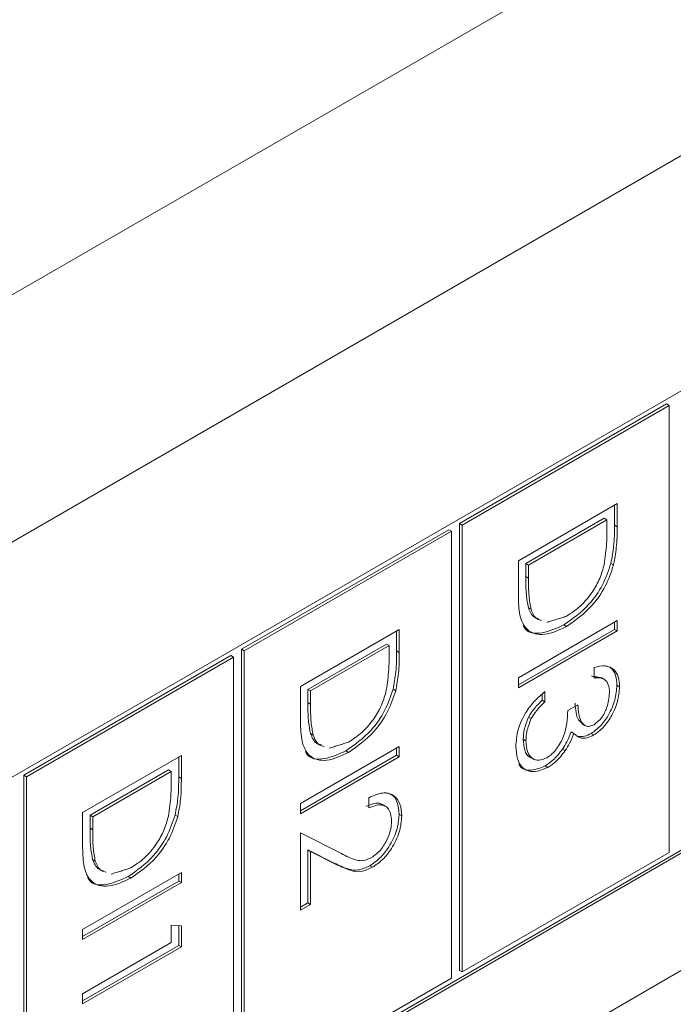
# Model space of a CAD drawing. Header units: inches. Extents: x 0.2 to 16.3, y 0.2 to 11.5.
# Tile 15 of 65: x 3.269 to 3.497, y 1.675 to 2.017. Entities that reach past the tile are written whole.
import ezdxf

# ---------------------------------------------------------------- set-up
doc = ezdxf.new("R2010")
doc.units = ezdxf.units.IN
doc.header["$MEASUREMENT"] = 0

msp = doc.modelspace()

# ---------------------------------------------------------------- linework, layer by layer
at = {"color": 7, "linetype": 'Continuous', "lineweight": 15}
for p, q in [((2.8928664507, 1.7058015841), (4.7388865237, 2.7714862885)), ((4.7761274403, 2.7069830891), (2.9301073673, 1.6412983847)), ((3.1238546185, 1.4695344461), (4.493284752, 2.2600896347)), ((3.8768970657, 2.106026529), (3.1181709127, 1.668023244)), ((3.1181709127, 1.507076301), (3.8768970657, 1.945079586)), ((3.1181710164, 1.5081476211), (3.8759692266, 1.9456152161)), ((3.4943723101, 1.8835491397), (3.4222866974, 1.8419350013)), ((3.4953001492, 1.8830135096), (3.4232145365, 1.8413993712)), ((3.4943723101, 1.8835491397), (3.4953001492, 1.8830135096)), ((3.4953001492, 1.727510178), (3.4953001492, 1.8830135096)), ((3.442776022, 1.828988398), (3.4771492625, 1.8488316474)), ((3.4762214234, 1.8482958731), (3.4762214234, 1.8413523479)), ((3.4771492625, 1.8488316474), (3.4771492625, 1.8408167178)), ((3.4726959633, 1.8437698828), (3.4453736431, 1.8279970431)), ((3.4736238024, 1.8432342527), (3.4463014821, 1.827461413)), ((3.4726959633, 1.8437698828), (3.4736238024, 1.8432342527)), ((3.4736238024, 1.8404433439), (3.4736238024, 1.8432342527)), ((3.4185243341, 1.8397630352), (3.3464387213, 1.7981488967)), ((3.4185243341, 1.8397630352), (3.4194521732, 1.8392274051)), ((3.4222866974, 1.8419350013), (3.4222866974, 1.6864316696)), ((3.4222866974, 1.8419350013), (3.4232145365, 1.8413993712)), ((3.4232145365, 1.8413993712), (3.4232145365, 1.6858960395)), ((3.4762214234, 1.8413523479), (3.4771492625, 1.8408167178)), ((3.4194521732, 1.8392274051), (3.3473665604, 1.7976132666)), ((3.4194521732, 1.6837240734), (3.4194521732, 1.8392274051)), ((3.442776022, 1.8166877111), (3.442776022, 1.828988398)), ((3.4453736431, 1.8279970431), (3.4453736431, 1.8234409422)), ((3.4453736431, 1.8279970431), (3.4463014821, 1.827461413)), ((3.4463014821, 1.827461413), (3.4463014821, 1.8229053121)), ((3.4749820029, 1.8280419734), (3.475909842, 1.8275063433)), ((3.4453736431, 1.8234409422), (3.4463014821, 1.8229053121)), ((3.4462481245, 1.8125992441), (3.4471759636, 1.812063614)), ((3.442776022, 1.7882776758), (3.4771492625, 1.8081209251)), ((3.4586010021, 1.806626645), (3.4595288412, 1.8060910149)), ((3.4762214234, 1.8075851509), (3.4762214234, 1.8050943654)), ((3.4771492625, 1.8081209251), (3.4771492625, 1.8045587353)), ((3.366928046, 1.7852022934), (3.4013012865, 1.8050455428)), ((3.4003734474, 1.8045097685), (3.4003734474, 1.7975662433)), ((3.4013012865, 1.8050455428), (3.4013012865, 1.7970306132)), ((3.4771492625, 1.8045587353), (3.442776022, 1.784715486)), ((3.4762214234, 1.8050943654), (3.442776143, 1.785786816)), ((3.4762214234, 1.8050943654), (3.4771492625, 1.8045587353)), ((3.3968479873, 1.7999837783), (3.369525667, 1.7842109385)), ((3.3977758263, 1.7994481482), (3.3704535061, 1.7836753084)), ((3.3968479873, 1.7999837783), (3.3977758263, 1.7994481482)), ((3.3977758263, 1.7966572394), (3.3977758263, 1.7994481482)), ((3.342676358, 1.7959769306), (3.2705907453, 1.7543627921)), ((3.3436041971, 1.7954413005), (3.2715185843, 1.753827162)), ((3.342676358, 1.7959769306), (3.3436041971, 1.7954413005)), ((3.3436041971, 1.6399379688), (3.3436041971, 1.7954413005)), ((3.3464387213, 1.7981488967), (3.3464387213, 1.642645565)), ((3.3464387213, 1.7981488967), (3.3473665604, 1.7976132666)), ((3.3473665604, 1.7976132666), (3.3473665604, 1.6421099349)), ((3.4003734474, 1.7975662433), (3.4013012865, 1.7970306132)), ((3.4692169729, 1.7882751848), (3.4692169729, 1.7918373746)), ((3.442776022, 1.784715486), (3.442776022, 1.7882776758)), ((3.366928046, 1.7729016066), (3.366928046, 1.7852022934)), ((3.4771027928, 1.7856453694), (3.4780306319, 1.7851097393)), ((3.369525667, 1.7842109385), (3.369525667, 1.7796548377)), ((3.369525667, 1.7842109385), (3.3704535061, 1.7836753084)), ((3.3704535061, 1.7836753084), (3.3704535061, 1.7791192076)), ((3.3991340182, 1.7842558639), (3.4000618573, 1.7837202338)), ((3.4511025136, 1.7825905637), (3.4511025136, 1.7804158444)), ((3.4520303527, 1.7834424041), (3.4520303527, 1.7798802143)), ((3.369525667, 1.7796548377), (3.3704535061, 1.7791192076)), ((3.4511025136, 1.7804158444), (3.4520303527, 1.7798802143)), ((3.4599626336, 1.7768261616), (3.4634880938, 1.7788613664)), ((3.4463514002, 1.7745641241), (3.4472792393, 1.774028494)), ((3.3704001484, 1.7688131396), (3.3713279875, 1.7682775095)), ((3.4611004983, 1.7694500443), (3.4620283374, 1.7689144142)), ((3.4681720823, 1.7688967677), (3.4690999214, 1.7683611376)), ((3.366928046, 1.7444915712), (3.4013012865, 1.7643348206)), ((3.4013012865, 1.7643348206), (3.4013012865, 1.7607726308)), ((3.4444922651, 1.7668594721), (3.4454201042, 1.766323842)), ((3.2910800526, 1.7414161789), (3.3254533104, 1.7612594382)), ((3.3254533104, 1.7612594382), (3.3254533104, 1.7532445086)), ((3.4003734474, 1.7613082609), (3.366928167, 1.7420007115)), ((3.3827530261, 1.7628405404), (3.3836808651, 1.7623049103)), ((3.4003734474, 1.7637990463), (3.4003734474, 1.7613082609)), ((3.4003734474, 1.7613082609), (3.4013012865, 1.7607726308)), ((3.4581672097, 1.7634550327), (3.4590950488, 1.7629194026)), ((3.3245254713, 1.7607236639), (3.3245254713, 1.7537801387)), ((3.4013012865, 1.7607726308), (3.366928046, 1.7409293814)), ((3.4520596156, 1.7575597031), (3.4529874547, 1.757024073)), ((3.2705907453, 1.7543627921), (3.2705907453, 1.5988594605)), ((3.2705907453, 1.7543627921), (3.2715185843, 1.753827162)), ((3.3210000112, 1.7561976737), (3.2936776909, 1.740424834)), ((3.3219278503, 1.7556620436), (3.29460553, 1.7398892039)), ((3.3210000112, 1.7561976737), (3.3219278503, 1.7556620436)), ((3.3219278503, 1.7528711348), (3.3219278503, 1.7556620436)), ((3.2715185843, 1.753827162), (3.2715185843, 1.5983238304)), ((3.3245254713, 1.7537801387), (3.3254533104, 1.7532445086)), ((3.366928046, 1.7409293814), (3.366928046, 1.7444915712)), ((3.3907249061, 1.7429626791), (3.3907249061, 1.7465248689)), ((3.2910800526, 1.729115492), (3.2910800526, 1.7414161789)), ((3.2936776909, 1.740424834), (3.2936776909, 1.7358687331)), ((3.2936776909, 1.740424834), (3.29460553, 1.7398892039)), ((3.3232860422, 1.7404697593), (3.3242138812, 1.7399341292)), ((3.4012548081, 1.7407301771), (3.4021826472, 1.740194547)), ((3.29460553, 1.7398892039), (3.29460553, 1.735333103)), ((3.2936776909, 1.7358687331), (3.29460553, 1.735333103)), ((3.366928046, 1.7343138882), (3.3811538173, 1.7271325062)), ((3.366928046, 1.7073430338), (3.366928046, 1.7343138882)), ((3.3787042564, 1.7237522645), (3.369525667, 1.7283847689)), ((3.369525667, 1.7283847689), (3.369525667, 1.7099138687)), ((3.369525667, 1.7283847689), (3.3704535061, 1.7278491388)), ((3.3704535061, 1.7278491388), (3.3704535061, 1.7093782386)), ((3.3796320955, 1.7232166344), (3.3704535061, 1.7278491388)), ((3.4232145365, 1.6858960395), (3.4953001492, 1.727510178)), ((3.2945521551, 1.725027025), (3.2954799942, 1.7244913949)), ((3.3787042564, 1.7237522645), (3.3796320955, 1.7232166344)), ((3.2910800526, 1.7007054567), (3.3254533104, 1.720548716)), ((3.3245254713, 1.7200129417), (3.3245254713, 1.7175221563)), ((3.3254533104, 1.720548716), (3.3254533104, 1.7169865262)), ((3.3910364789, 1.7228406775), (3.391964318, 1.7223050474)), ((3.3254533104, 1.7169865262), (3.2910800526, 1.6971432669)), ((3.3245254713, 1.7175221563), (3.2910801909, 1.6982146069)), ((3.3069050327, 1.7190544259), (3.3078328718, 1.7185187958)), ((3.3245254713, 1.7175221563), (3.3254533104, 1.7169865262)), ((3.369525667, 1.7099138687), (3.366928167, 1.7084143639)), ((3.369525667, 1.7099138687), (3.3704535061, 1.7093782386)), ((3.3704535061, 1.7093782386), (3.366928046, 1.7073430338)), ((3.2910800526, 1.6971432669), (3.2910800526, 1.7007054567)), ((3.3219278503, 1.7022292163), (3.3254533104, 1.7019346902)), ((3.3219278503, 1.6961226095), (3.3219278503, 1.7022292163)), ((3.3245254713, 1.7020121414), (3.3245254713, 1.6951312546)), ((3.3254533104, 1.7019346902), (3.3254533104, 1.6945956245)), ((3.2910800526, 1.678314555), (3.3219278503, 1.6961226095)), ((3.3254533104, 1.6945956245), (3.2910800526, 1.6747523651)), ((3.3245254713, 1.6951312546), (3.2910801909, 1.6758237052)), ((3.3245254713, 1.6951312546), (3.3254533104, 1.6945956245)), ((3.4222866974, 1.6864316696), (3.4232145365, 1.6858960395)), ((3.3473665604, 1.6421099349), (3.4194521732, 1.6837240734)), ((3.2910800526, 1.6747523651), (3.2910800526, 1.678314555))]:
    msp.add_line(p, q, dxfattribs=at)
for points, knots in [([(3.472659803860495, 1.827689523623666), (3.473004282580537, 1.830147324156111), (3.473619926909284, 1.834539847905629), (3.473622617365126, 1.838638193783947), (3.473623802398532, 1.840443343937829)], [0, 0, 0, 0, 0.5595417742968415, 0.9999999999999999, 0.9999999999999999, 0.9999999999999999, 0.9999999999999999]), ([(3.476221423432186, 1.841352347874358), (3.476219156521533, 1.838965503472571), (3.476215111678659, 1.834706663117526), (3.475358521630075, 1.830076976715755), (3.474982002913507, 1.828041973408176)], [0, 0, 0, 0, 0.560444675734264, 1, 1, 1, 1]), ([(3.477149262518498, 1.840816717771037), (3.477146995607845, 1.83842987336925), (3.477142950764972, 1.834171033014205), (3.476286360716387, 1.829541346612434), (3.475909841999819, 1.827506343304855)], [0, 0, 0, 0, 0.560444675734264, 1, 1, 1, 1]), ([(3.474982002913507, 1.828041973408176), (3.474134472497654, 1.825532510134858), (3.472438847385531, 1.820511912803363), (3.466643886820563, 1.812255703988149), (3.461649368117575, 1.80876013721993), (3.458601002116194, 1.806626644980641)], [0, 0, 0, 0, 0.2802640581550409, 0.5607147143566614, 1, 1, 1, 1]), ([(3.475909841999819, 1.827506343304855), (3.475062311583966, 1.824996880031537), (3.473366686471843, 1.819976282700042), (3.467571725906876, 1.811720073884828), (3.462577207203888, 1.808224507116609), (3.459528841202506, 1.80609101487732)], [0, 0, 0, 0, 0.2802640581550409, 0.5607147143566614, 1, 1, 1, 1]), ([(3.459535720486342, 1.809657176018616), (3.461144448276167, 1.810714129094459), (3.464358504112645, 1.812825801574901), (3.468407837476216, 1.817626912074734), (3.471303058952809, 1.822806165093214), (3.472207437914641, 1.826061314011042), (3.472659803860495, 1.827689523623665)], [0, 0, 0, 0, 0.2801786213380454, 0.5597651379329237, 0.7797966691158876, 1, 1, 1, 1]), ([(3.445373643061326, 1.823440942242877), (3.445368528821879, 1.821299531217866), (3.445359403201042, 1.817478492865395), (3.445976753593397, 1.814089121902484), (3.446248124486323, 1.812599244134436)], [0, 0, 0, 0, 0.560426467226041, 1, 1, 1, 1]), ([(3.446301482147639, 1.822905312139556), (3.446296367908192, 1.820763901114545), (3.446287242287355, 1.816942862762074), (3.446904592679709, 1.813553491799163), (3.447175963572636, 1.812063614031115)], [0, 0, 0, 0, 0.560426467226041, 1, 1, 1, 1]), ([(3.459528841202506, 1.80609101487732), (3.456948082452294, 1.804891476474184), (3.451795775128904, 1.802496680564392), (3.445645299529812, 1.804086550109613), (3.442959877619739, 1.809764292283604), (3.442837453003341, 1.814374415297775), (3.442776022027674, 1.81668771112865)], [0, 0, 0, 0, 0.280123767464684, 0.55924783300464, 0.7788366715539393, 1, 1, 1, 1]), ([(3.446248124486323, 1.812599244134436), (3.446802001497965, 1.811267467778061), (3.447627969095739, 1.8092814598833), (3.449457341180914, 1.80883590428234), (3.450059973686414, 1.808689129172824)], [0, 0, 0, 0, 0.6705795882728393, 1, 1, 1, 1]), ([(3.447175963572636, 1.812063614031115), (3.447729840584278, 1.810731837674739), (3.448555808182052, 1.808745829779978), (3.450385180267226, 1.808300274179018), (3.450987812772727, 1.808153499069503)], [0, 0, 0, 0, 0.6705795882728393, 1, 1, 1, 1]), ([(3.458601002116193, 1.806626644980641), (3.456077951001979, 1.805494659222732), (3.451040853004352, 1.803234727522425), (3.445772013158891, 1.803729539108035), (3.444658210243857, 1.806113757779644), (3.44454652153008, 1.80635283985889)], [0, 0, 0, 0, 0.4744988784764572, 0.9473043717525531, 0.9999999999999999, 0.9999999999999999, 0.9999999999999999, 0.9999999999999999]), ([(3.396811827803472, 1.783903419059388), (3.397156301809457, 1.786361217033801), (3.397771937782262, 1.790753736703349), (3.397774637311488, 1.794852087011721), (3.39777582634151, 1.796657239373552)], [0, 0, 0, 0, 0.5595417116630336, 1, 1, 1, 1]), ([(3.400373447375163, 1.797566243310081), (3.400371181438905, 1.795179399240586), (3.40036713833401, 1.790920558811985), (3.399510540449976, 1.786290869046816), (3.399134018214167, 1.784255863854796)], [0, 0, 0, 0, 0.5604445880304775, 1, 1, 1, 1]), ([(3.401301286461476, 1.797030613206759), (3.401299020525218, 1.794643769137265), (3.401294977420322, 1.790384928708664), (3.400438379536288, 1.785755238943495), (3.40006185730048, 1.783720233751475)], [0, 0, 0, 0, 0.5604445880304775, 1, 1, 1, 1]), ([(3.469216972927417, 1.791837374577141), (3.470538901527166, 1.792143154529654), (3.47317853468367, 1.792753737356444), (3.476100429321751, 1.791407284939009), (3.477778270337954, 1.788706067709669), (3.477946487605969, 1.786308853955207), (3.478030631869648, 1.785109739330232)], [0, 0, 0, 0, 0.280287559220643, 0.5596794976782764, 0.7797464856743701, 1, 1, 1, 1]), ([(3.47328687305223, 1.792370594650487), (3.473958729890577, 1.792159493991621), (3.475487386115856, 1.791679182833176), (3.476832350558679, 1.789203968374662), (3.477012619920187, 1.786831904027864), (3.477102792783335, 1.785645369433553)], [0, 0, 0, 0, 0.2815614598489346, 0.6406285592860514, 1, 1, 1, 1]), ([(3.474505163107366, 1.783026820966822), (3.47443411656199, 1.784018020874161), (3.474292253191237, 1.785997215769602), (3.472573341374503, 1.788286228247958), (3.470490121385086, 1.788279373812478), (3.469216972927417, 1.788275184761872)], [0, 0, 0, 0, 0.2806360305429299, 0.5603646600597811, 1, 1, 1, 1]), ([(3.477102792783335, 1.785645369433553), (3.47695337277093, 1.783952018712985), (3.476654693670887, 1.78056714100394), (3.474446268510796, 1.775447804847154), (3.471448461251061, 1.771275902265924), (3.469263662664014, 1.769689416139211), (3.468172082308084, 1.768896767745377)], [0, 0, 0, 0, 0.2800849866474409, 0.5598683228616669, 0.7800991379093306, 1, 1, 1, 1]), ([(3.478030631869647, 1.785109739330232), (3.477881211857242, 1.783416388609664), (3.4775825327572, 1.780031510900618), (3.475374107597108, 1.774912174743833), (3.472376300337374, 1.770740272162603), (3.470191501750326, 1.76915378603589), (3.469099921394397, 1.768361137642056)], [0, 0, 0, 0, 0.2800849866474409, 0.5598683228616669, 0.7800991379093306, 1, 1, 1, 1]), ([(3.399134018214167, 1.784255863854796), (3.398286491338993, 1.78174640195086), (3.396590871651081, 1.776725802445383), (3.390795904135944, 1.7684696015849), (3.385801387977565, 1.764974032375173), (3.38275302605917, 1.762840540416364)], [0, 0, 0, 0, 0.2802639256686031, 0.560714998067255, 1, 1, 1, 1]), ([(3.40006185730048, 1.783720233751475), (3.399214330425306, 1.781210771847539), (3.397518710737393, 1.776190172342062), (3.391723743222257, 1.767933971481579), (3.386729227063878, 1.764438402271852), (3.383680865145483, 1.762304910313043)], [0, 0, 0, 0, 0.2802639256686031, 0.560714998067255, 1, 1, 1, 1]), ([(3.38368774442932, 1.765871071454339), (3.385296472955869, 1.766928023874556), (3.38851052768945, 1.769039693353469), (3.392559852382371, 1.77384081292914), (3.395455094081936, 1.77902005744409), (3.396359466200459, 1.782275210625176), (3.396811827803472, 1.783903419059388)], [0, 0, 0, 0, 0.2801786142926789, 0.5597646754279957, 0.779796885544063, 1, 1, 1, 1]), ([(3.441894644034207, 1.764352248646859), (3.442032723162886, 1.766253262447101), (3.442308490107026, 1.770049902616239), (3.444947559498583, 1.775870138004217), (3.448420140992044, 1.78037015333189), (3.450826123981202, 1.782417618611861), (3.452030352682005, 1.783442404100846)], [0, 0, 0, 0, 0.279885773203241, 0.5589783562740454, 0.7792623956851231, 1, 1, 1, 1]), ([(3.469113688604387, 1.771931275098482), (3.470013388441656, 1.772651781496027), (3.47182038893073, 1.774098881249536), (3.47404646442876, 1.778422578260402), (3.474331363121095, 1.781282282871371), (3.474505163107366, 1.783026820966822)], [0, 0, 0, 0, 0.2788592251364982, 0.5600742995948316, 1, 1, 1, 1]), ([(3.369525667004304, 1.7796548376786), (3.369520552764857, 1.777513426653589), (3.369511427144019, 1.773692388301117), (3.370128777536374, 1.770303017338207), (3.3704001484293, 1.768813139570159)], [0, 0, 0, 0, 0.560426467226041, 1, 1, 1, 1]), ([(3.370453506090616, 1.779119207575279), (3.370448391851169, 1.776977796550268), (3.370439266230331, 1.773156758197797), (3.371056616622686, 1.769767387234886), (3.371327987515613, 1.768277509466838)], [0, 0, 0, 0, 0.560426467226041, 1, 1, 1, 1]), ([(3.451102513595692, 1.780415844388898), (3.450103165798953, 1.779475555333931), (3.448320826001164, 1.777798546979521), (3.446952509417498, 1.775551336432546), (3.446351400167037, 1.77456412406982)], [0, 0, 0, 0, 0.5606943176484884, 0.9999999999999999, 0.9999999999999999, 0.9999999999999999, 0.9999999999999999]), ([(3.452030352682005, 1.779880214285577), (3.451031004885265, 1.77893992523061), (3.449248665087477, 1.7772629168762), (3.44788034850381, 1.775015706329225), (3.44727923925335, 1.774028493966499)], [0, 0, 0, 0, 0.5606943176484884, 0.9999999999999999, 0.9999999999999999, 0.9999999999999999, 0.9999999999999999]), ([(3.462560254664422, 1.779396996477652), (3.462678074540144, 1.777155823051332), (3.462841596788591, 1.774045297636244), (3.464610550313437, 1.772716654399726), (3.465104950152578, 1.772345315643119)], [0, 0, 0, 0, 0.7205128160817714, 1, 1, 1, 1]), ([(3.463488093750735, 1.778861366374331), (3.463667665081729, 1.776722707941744), (3.463936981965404, 1.773515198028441), (3.465953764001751, 1.771391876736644), (3.467664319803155, 1.771254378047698), (3.468630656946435, 1.771705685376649), (3.469113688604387, 1.771931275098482)], [0, 0, 0, 0, 0.4994185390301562, 0.7490162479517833, 0.8745436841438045, 1, 1, 1, 1]), ([(3.446351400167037, 1.77456412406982), (3.445733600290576, 1.77306681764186), (3.444627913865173, 1.770387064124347), (3.444533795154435, 1.76793947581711), (3.44449226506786, 1.766859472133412)], [0, 0, 0, 0, 0.558747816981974, 1, 1, 1, 1]), ([(3.452691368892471, 1.760415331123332), (3.453290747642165, 1.760819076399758), (3.454489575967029, 1.761626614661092), (3.456657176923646, 1.764114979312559), (3.459618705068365, 1.76951701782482), (3.459825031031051, 1.773901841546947), (3.459962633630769, 1.776826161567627)], [0, 0, 0, 0, 0.1255879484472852, 0.2511907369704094, 0.500605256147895, 0.9999999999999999, 0.9999999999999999, 0.9999999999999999, 0.9999999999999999]), ([(3.383680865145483, 1.762304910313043), (3.381100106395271, 1.761105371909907), (3.375947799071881, 1.758710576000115), (3.36979732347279, 1.760300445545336), (3.367111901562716, 1.765978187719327), (3.366989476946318, 1.770588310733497), (3.366928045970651, 1.772901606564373)], [0, 0, 0, 0, 0.280123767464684, 0.55924783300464, 0.7788366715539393, 1, 1, 1, 1]), ([(3.44727923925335, 1.774028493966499), (3.446661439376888, 1.772531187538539), (3.445555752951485, 1.769851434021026), (3.445461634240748, 1.767403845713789), (3.445420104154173, 1.766323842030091)], [0, 0, 0, 0, 0.558747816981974, 1, 1, 1, 1]), ([(3.3704001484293, 1.768813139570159), (3.370954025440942, 1.767481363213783), (3.371779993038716, 1.765495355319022), (3.373609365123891, 1.765049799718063), (3.374211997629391, 1.764903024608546)], [0, 0, 0, 0, 0.6705795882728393, 1, 1, 1, 1]), ([(3.371327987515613, 1.768277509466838), (3.371881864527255, 1.766945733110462), (3.372707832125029, 1.764959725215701), (3.374537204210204, 1.764514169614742), (3.375139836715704, 1.764367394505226)], [0, 0, 0, 0, 0.6705795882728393, 1, 1, 1, 1]), ([(3.461100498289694, 1.769450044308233), (3.460682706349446, 1.768284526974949), (3.459936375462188, 1.766202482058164), (3.458707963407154, 1.764294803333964), (3.45816720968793, 1.763455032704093)], [0, 0, 0, 0, 0.5597945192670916, 1, 1, 1, 1]), ([(3.462028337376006, 1.768914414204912), (3.461610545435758, 1.767748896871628), (3.4608642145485, 1.765666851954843), (3.459635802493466, 1.763759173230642), (3.459095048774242, 1.762919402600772)], [0, 0, 0, 0, 0.5597945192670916, 1, 1, 1, 1]), ([(3.469099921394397, 1.768361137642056), (3.468305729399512, 1.767967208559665), (3.466717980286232, 1.767179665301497), (3.464080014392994, 1.767086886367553), (3.462806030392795, 1.768221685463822), (3.462028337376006, 1.768914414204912)], [0, 0, 0, 0, 0.2805082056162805, 0.5607921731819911, 1, 1, 1, 1]), ([(3.468172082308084, 1.768896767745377), (3.467369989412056, 1.768487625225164), (3.465766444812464, 1.767669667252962), (3.464366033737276, 1.767769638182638), (3.463666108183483, 1.767819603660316)], [0, 0, 0, 0, 0.5001999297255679, 1, 1, 1, 1]), ([(3.452987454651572, 1.75702407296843), (3.451300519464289, 1.756334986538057), (3.447925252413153, 1.754956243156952), (3.444217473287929, 1.756541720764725), (3.442203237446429, 1.759918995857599), (3.441997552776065, 1.762873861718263), (3.441894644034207, 1.764352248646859)], [0, 0, 0, 0, 0.2793035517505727, 0.5588383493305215, 0.7792767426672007, 0.9999999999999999, 0.9999999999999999, 0.9999999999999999, 0.9999999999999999]), ([(3.44449226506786, 1.766859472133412), (3.444588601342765, 1.765565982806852), (3.444780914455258, 1.762983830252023), (3.445929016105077, 1.760906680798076), (3.446939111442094, 1.760646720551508), (3.446996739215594, 1.760631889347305)], [0, 0, 0, 0, 0.4862519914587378, 0.9706897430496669, 1, 1, 1, 1]), ([(3.445420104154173, 1.766323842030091), (3.445499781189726, 1.764993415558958), (3.445658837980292, 1.76233752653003), (3.447442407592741, 1.760041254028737), (3.449891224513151, 1.759198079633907), (3.451758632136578, 1.760009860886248), (3.452691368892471, 1.760415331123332)], [0, 0, 0, 0, 0.2805992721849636, 0.5601516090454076, 0.7803035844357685, 1, 1, 1, 1]), ([(3.38275302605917, 1.762840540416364), (3.380229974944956, 1.761708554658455), (3.37519287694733, 1.759448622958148), (3.369924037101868, 1.759943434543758), (3.368810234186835, 1.762327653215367), (3.368698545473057, 1.762566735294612)], [0, 0, 0, 0, 0.4744988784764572, 0.9473043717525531, 0.9999999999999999, 0.9999999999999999, 0.9999999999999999, 0.9999999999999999]), ([(3.458167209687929, 1.763455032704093), (3.457115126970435, 1.762086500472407), (3.455234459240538, 1.759640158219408), (3.45303059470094, 1.75819597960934), (3.452059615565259, 1.757559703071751)], [0, 0, 0, 0, 0.5594197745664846, 1, 1, 1, 1]), ([(3.459095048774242, 1.762919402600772), (3.458042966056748, 1.761550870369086), (3.45616229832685, 1.759104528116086), (3.453958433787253, 1.757660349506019), (3.452987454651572, 1.75702407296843)], [0, 0, 0, 0, 0.5594197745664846, 1, 1, 1, 1]), ([(3.452059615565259, 1.757559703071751), (3.450399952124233, 1.756901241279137), (3.447079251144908, 1.75558377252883), (3.443874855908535, 1.75649141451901), (3.443027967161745, 1.758084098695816), (3.442895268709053, 1.758333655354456)], [0, 0, 0, 0, 0.4572924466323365, 0.914963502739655, 1, 1, 1, 1]), ([(3.32096385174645, 1.740117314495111), (3.321308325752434, 1.742575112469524), (3.321923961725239, 1.746967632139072), (3.321926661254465, 1.751065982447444), (3.321927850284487, 1.752871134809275)], [0, 0, 0, 0, 0.5595417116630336, 1, 1, 1, 1]), ([(3.32452547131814, 1.753780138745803), (3.324523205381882, 1.751393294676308), (3.324519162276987, 1.747134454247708), (3.323662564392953, 1.742504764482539), (3.323286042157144, 1.740469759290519)], [0, 0, 0, 0, 0.5604445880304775, 1, 1, 1, 1]), ([(3.325453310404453, 1.753244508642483), (3.325451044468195, 1.750857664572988), (3.3254470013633, 1.746598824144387), (3.324590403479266, 1.741969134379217), (3.324213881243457, 1.739934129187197)], [0, 0, 0, 0, 0.5604445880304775, 1, 1, 1, 1]), ([(3.390724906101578, 1.746524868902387), (3.392395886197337, 1.747258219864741), (3.395734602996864, 1.748723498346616), (3.399552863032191, 1.747541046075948), (3.401845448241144, 1.744555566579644), (3.402070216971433, 1.741648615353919), (3.402182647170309, 1.740194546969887)], [0, 0, 0, 0, 0.280029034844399, 0.5595145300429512, 0.779667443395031, 0.9999999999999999, 0.9999999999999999, 0.9999999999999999, 0.9999999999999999]), ([(3.396067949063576, 1.748290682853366), (3.396982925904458, 1.7481549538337), (3.399011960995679, 1.747853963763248), (3.400897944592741, 1.74504078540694), (3.401135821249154, 1.742167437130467), (3.401254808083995, 1.740730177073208)], [0, 0, 0, 0, 0.2910229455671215, 0.6453669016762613, 0.9999999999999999, 0.9999999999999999, 0.9999999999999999, 0.9999999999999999]), ([(3.39539414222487, 1.743916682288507), (3.395240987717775, 1.74407629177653), (3.394553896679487, 1.744792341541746), (3.392488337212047, 1.744585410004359), (3.390694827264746, 1.743860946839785), (3.389797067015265, 1.743498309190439)], [0, 0, 0, 0, 0.1253078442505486, 0.5621636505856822, 1, 1, 1, 1]), ([(3.398657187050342, 1.738342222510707), (3.398537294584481, 1.739628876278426), (3.398297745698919, 1.742199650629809), (3.396154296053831, 1.744025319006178), (3.393463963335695, 1.744121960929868), (3.391638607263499, 1.743349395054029), (3.390724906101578, 1.742962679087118)], [0, 0, 0, 0, 0.2796986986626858, 0.5588467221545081, 0.7791760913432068, 1, 1, 1, 1]), ([(3.323286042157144, 1.740469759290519), (3.322438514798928, 1.737960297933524), (3.320742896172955, 1.732939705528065), (3.314947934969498, 1.724683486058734), (3.309953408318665, 1.721187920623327), (3.306905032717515, 1.719054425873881)], [0, 0, 0, 0, 0.2802636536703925, 0.5607137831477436, 1, 1, 1, 1]), ([(3.401254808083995, 1.740730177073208), (3.401111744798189, 1.738877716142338), (3.400825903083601, 1.73517648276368), (3.39802668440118, 1.729631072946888), (3.394630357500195, 1.725290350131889), (3.392234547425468, 1.723657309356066), (3.391036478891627, 1.722840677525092)], [0, 0, 0, 0, 0.2798905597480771, 0.5592238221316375, 0.7795818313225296, 1, 1, 1, 1]), ([(3.324213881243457, 1.739934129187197), (3.323366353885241, 1.737424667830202), (3.321670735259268, 1.732404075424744), (3.315875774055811, 1.724147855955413), (3.310881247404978, 1.720652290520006), (3.307832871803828, 1.71851879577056)], [0, 0, 0, 0, 0.2802636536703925, 0.5607137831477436, 1, 1, 1, 1]), ([(3.30783978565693, 1.722084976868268), (3.309448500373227, 1.723141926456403), (3.312662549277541, 1.725253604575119), (3.316711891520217, 1.730054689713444), (3.319607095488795, 1.735233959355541), (3.320511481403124, 1.738489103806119), (3.32096385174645, 1.740117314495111)], [0, 0, 0, 0, 0.2801769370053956, 0.559765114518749, 0.7797962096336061, 1, 1, 1, 1]), ([(3.391688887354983, 1.725708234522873), (3.392751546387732, 1.72648856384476), (3.394879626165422, 1.72805125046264), (3.39712946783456, 1.731772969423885), (3.398466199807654, 1.735335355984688), (3.398593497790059, 1.737339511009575), (3.398657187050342, 1.738342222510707)], [0, 0, 0, 0, 0.2791267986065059, 0.5589790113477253, 0.7793499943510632, 1, 1, 1, 1]), ([(3.402182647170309, 1.740194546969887), (3.402039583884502, 1.738342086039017), (3.401753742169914, 1.734640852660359), (3.398954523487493, 1.729095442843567), (3.395558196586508, 1.724754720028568), (3.393162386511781, 1.723121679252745), (3.39196431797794, 1.722305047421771)], [0, 0, 0, 0, 0.2798905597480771, 0.5592238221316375, 0.7795818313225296, 1, 1, 1, 1]), ([(3.293677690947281, 1.735868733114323), (3.293672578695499, 1.733727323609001), (3.293663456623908, 1.729906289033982), (3.294280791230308, 1.726516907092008), (3.294552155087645, 1.725027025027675)], [0, 0, 0, 0, 0.5604266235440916, 1, 1, 1, 1]), ([(3.294605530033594, 1.735333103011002), (3.294600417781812, 1.733191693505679), (3.294591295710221, 1.729370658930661), (3.29520863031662, 1.725981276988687), (3.295479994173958, 1.724491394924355)], [0, 0, 0, 0, 0.5604266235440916, 1, 1, 1, 1]), ([(3.307832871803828, 1.71851879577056), (3.305252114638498, 1.717319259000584), (3.300099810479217, 1.714924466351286), (3.293949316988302, 1.716514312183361), (3.291263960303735, 1.722192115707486), (3.291141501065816, 1.726802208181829), (3.291080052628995, 1.729115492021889)], [0, 0, 0, 0, 0.2801238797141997, 0.559248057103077, 0.7788364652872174, 1, 1, 1, 1]), ([(3.38115381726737, 1.727132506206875), (3.382851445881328, 1.726208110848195), (3.38521458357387, 1.724921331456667), (3.388881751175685, 1.724408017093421), (3.390753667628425, 1.725275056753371), (3.391688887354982, 1.725708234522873)], [0, 0, 0, 0, 0.5607180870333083, 0.7805323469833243, 0.9999999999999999, 0.9999999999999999, 0.9999999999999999, 0.9999999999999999]), ([(3.294552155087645, 1.725027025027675), (3.295106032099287, 1.7236952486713), (3.295931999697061, 1.721709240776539), (3.297761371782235, 1.721263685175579), (3.298364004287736, 1.721116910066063)], [0, 0, 0, 0, 0.6705795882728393, 1, 1, 1, 1]), ([(3.295479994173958, 1.724491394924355), (3.2960338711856, 1.723159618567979), (3.296859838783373, 1.721173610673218), (3.298689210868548, 1.720728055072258), (3.299291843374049, 1.720581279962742)], [0, 0, 0, 0, 0.6705795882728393, 1, 1, 1, 1]), ([(3.391036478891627, 1.722840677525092), (3.389673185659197, 1.722214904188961), (3.386943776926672, 1.720962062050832), (3.382821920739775, 1.721756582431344), (3.380267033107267, 1.72299484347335), (3.378704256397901, 1.723752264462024)], [0, 0, 0, 0, 0.2792878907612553, 0.5591539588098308, 1, 1, 1, 1]), ([(3.39196431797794, 1.722305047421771), (3.390601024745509, 1.72167927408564), (3.387871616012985, 1.720426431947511), (3.383749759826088, 1.721220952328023), (3.38119487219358, 1.722459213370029), (3.379632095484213, 1.723216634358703)], [0, 0, 0, 0, 0.2792878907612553, 0.5591539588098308, 1, 1, 1, 1]), ([(3.306905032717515, 1.719054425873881), (3.304381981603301, 1.717922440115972), (3.299344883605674, 1.715662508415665), (3.294076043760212, 1.716157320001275), (3.29296224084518, 1.718541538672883), (3.292850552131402, 1.718780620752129)], [0, 0, 0, 0, 0.4744988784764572, 0.9473043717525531, 0.9999999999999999, 0.9999999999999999, 0.9999999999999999, 0.9999999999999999])]:
    msp.add_open_spline(points, degree=3, knots=knots, dxfattribs=at)
for points in [[(3.452746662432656, 1.80752461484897), (3.459535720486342, 1.809657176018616)], [(3.471591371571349, 1.788240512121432), (3.468289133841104, 1.788810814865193)], [(3.472664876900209, 1.787707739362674), (3.471505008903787, 1.78837731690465)], [(3.46488735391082, 1.772263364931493), (3.466047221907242, 1.771593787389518)], [(3.376898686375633, 1.763738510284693), (3.38368774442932, 1.765871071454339)], [(3.446860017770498, 1.760654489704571), (3.448019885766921, 1.759984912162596)], [(3.396551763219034, 1.743482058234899), (3.395391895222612, 1.744151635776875)], [(3.301050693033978, 1.71995239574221), (3.30783978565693, 1.722084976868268)]]:
    msp.add_open_spline(points, degree=1, dxfattribs=at)

doc.saveas('drawing.dxf')
